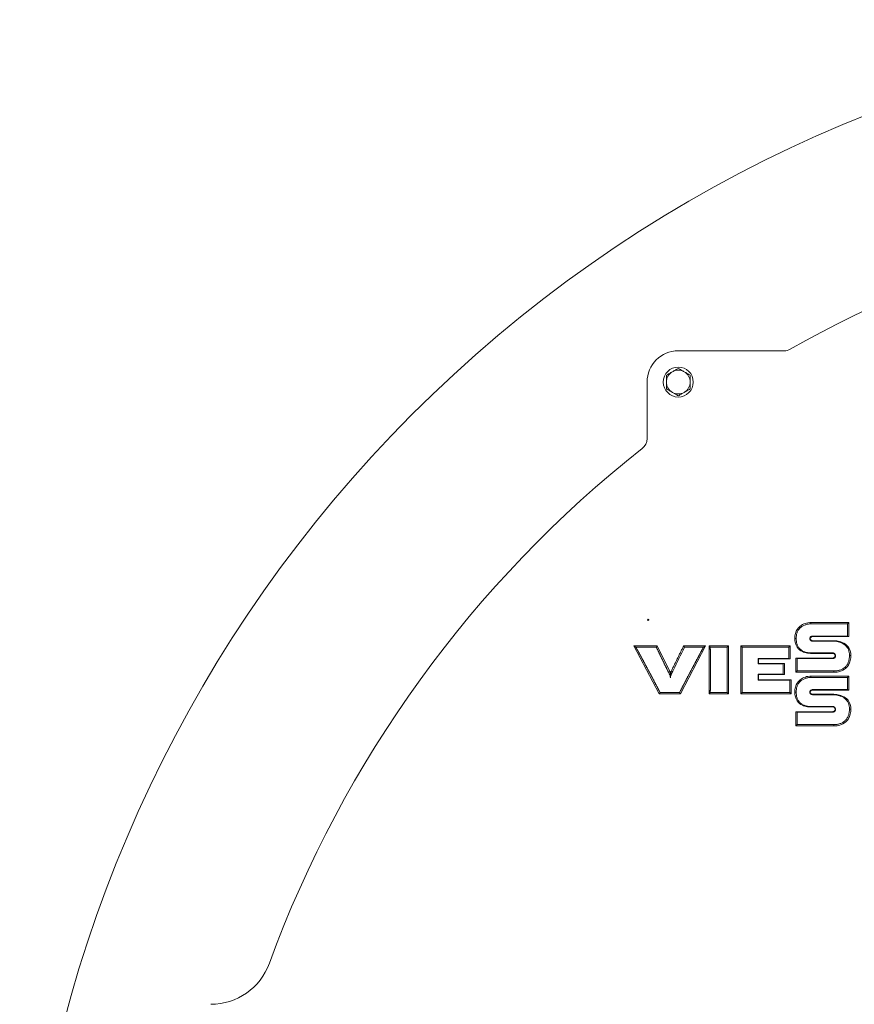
# Model space of a CAD drawing. Header units: millimetres. Extents: x 0 to 1189, y 0 to 841.
# Tile 23 of 27: x 924 to 977, y 624 to 687. Entities that reach past the tile are written whole.
import ezdxf

# ---------------------------------------------------------------- set-up
doc = ezdxf.new("R2010")
doc.units = ezdxf.units.MM
doc.layers.add('1', color=7, linetype='CONTINUOUS', true_color=0xffffff)

msp = doc.modelspace()

# ---------------------------------------------------------------- linework, layer by layer
at = {"layer": '1', "color": 18, "linetype": 'Continuous', "lineweight": 18}
for p, q in [((972.745, 665.885), (965.971, 665.885)), ((963.971, 663.885), (963.971, 660.264)), ((976.896, 648.499), (976.896, 647.607)), ((973.431, 647.474), (973.52, 647.474)), ((974.601, 647.607), (974.601, 647.636)), ((976.896, 647.607), (974.601, 647.607)), ((974.601, 647.335), (974.601, 647.305)), ((974.601, 647.335), (975.93, 647.335)), ((975.93, 647.305), (975.93, 647.335)), ((976.896, 647.607), (976.808, 647.636)), ((964.758, 643.939), (963.123, 646.999)), ((963.123, 646.999), (963.262, 646.916)), ((963.123, 646.999), (964.619, 646.999)), ((963.262, 646.916), (964.567, 646.916)), ((964.619, 646.999), (964.567, 646.916)), ((964.619, 646.999), (965.423, 645.358)), ((967.718, 646.999), (966.105, 643.939)), ((966.31, 646.999), (966.362, 646.916)), ((966.31, 646.999), (967.718, 646.999)), ((966.362, 646.916), (967.58, 646.916)), ((967.718, 646.999), (967.58, 646.916)), ((967.939, 643.943), (967.939, 646.999)), ((967.939, 646.999), (968.022, 646.916)), ((967.939, 646.999), (969.189, 646.999)), ((968.022, 646.916), (969.106, 646.916)), ((969.106, 646.916), (969.189, 646.999)), ((969.189, 646.999), (969.189, 643.943)), ((969.977, 643.943), (969.977, 646.999)), ((969.977, 646.999), (970.06, 646.916)), ((969.977, 646.999), (973.126, 646.999)), ((970.06, 646.916), (973.043, 646.916)), ((973.126, 646.999), (973.043, 646.916)), ((973.126, 646.999), (973.126, 646.173)), ((974.435, 646.526), (974.435, 646.555)), ((975.849, 646.527), (975.849, 646.557)), ((977.018, 646.395), (976.929, 646.395)), ((971.111, 645.876), (971.081, 645.846)), ((971.081, 645.846), (972.687, 645.846)), ((973.038, 646.202), (971.082, 646.202)), ((971.082, 646.202), (971.111, 646.173)), ((971.111, 646.173), (971.111, 645.876)), ((973.126, 646.173), (971.111, 646.173)), ((971.111, 645.876), (972.777, 645.876)), ((972.777, 645.876), (972.687, 645.846)), ((972.777, 645.876), (972.777, 645.171)), ((973.126, 646.173), (973.038, 646.202)), ((973.495, 646.224), (975.848, 646.224)), ((973.495, 646.224), (973.584, 646.195)), ((973.495, 645.316), (973.495, 646.224)), ((975.848, 646.224), (975.848, 646.195)), ((976.004, 646.363), (976.033, 646.363)), ((965.507, 645.358), (965.48, 645.303)), ((965.507, 645.358), (965.588, 645.319)), ((972.687, 645.199), (971.081, 645.199)), ((971.111, 645.169), (971.081, 645.199)), ((971.111, 645.169), (971.111, 644.829)), ((972.777, 645.171), (972.687, 645.199)), ((973.495, 645.316), (973.578, 645.398)), ((975.933, 645.316), (973.495, 645.316)), ((975.933, 645.316), (975.933, 645.398)), ((971.111, 644.829), (971.082, 644.8)), ((971.082, 644.8), (973.115, 644.8)), ((971.111, 644.829), (973.204, 644.829)), ((973.204, 644.829), (973.115, 644.8)), ((973.204, 644.829), (973.204, 643.943)), ((976.896, 645.069), (976.896, 644.177)), ((964.758, 643.939), (964.807, 644.022)), ((966.105, 643.939), (964.758, 643.939)), ((966.055, 644.022), (964.807, 644.022)), ((966.105, 643.939), (966.055, 644.022)), ((967.939, 643.943), (968.022, 644.026)), ((969.189, 643.943), (967.939, 643.943)), ((969.106, 644.026), (968.022, 644.026)), ((969.189, 643.943), (969.106, 644.026)), ((969.977, 643.943), (970.06, 644.026)), ((973.204, 643.943), (969.977, 643.943)), ((973.121, 644.026), (970.06, 644.026)), ((973.204, 643.943), (973.121, 644.026)), ((973.431, 644.044), (973.52, 644.044)), ((974.601, 644.177), (974.601, 644.206)), ((976.896, 644.177), (974.601, 644.177)), ((974.601, 643.905), (974.601, 643.876)), ((974.601, 643.905), (975.93, 643.905)), ((975.93, 643.876), (975.93, 643.905)), ((976.896, 644.177), (976.808, 644.206)), ((973.495, 642.794), (975.848, 642.794)), ((973.495, 642.794), (973.584, 642.765)), ((973.495, 641.886), (973.495, 642.794)), ((974.435, 643.096), (974.435, 643.125)), ((975.848, 642.794), (975.848, 642.765)), ((975.849, 643.098), (975.849, 643.127)), ((976.004, 642.933), (976.033, 642.933)), ((977.018, 642.965), (976.929, 642.965)), ((973.495, 641.886), (973.578, 641.969)), ((975.933, 641.886), (973.495, 641.886)), ((975.933, 641.886), (975.933, 641.969))]:
    msp.add_line(p, q, dxfattribs=at)
at = {"layer": '1', "color": 18, "linetype": 'Continuous', "lineweight": 13}
msp.add_line((965.342, 645.318), (965.423, 645.358), dxfattribs=at)
at = {"layer": '1', "color": 18, "linetype": 'Continuous', "lineweight": 18, "extrusion": (0, 0, -1)}
for centre, radius in [((-965.971, 663.885), 0.96), ((-964.051, 648.671), 0.04)]:
    msp.add_circle(centre, radius, dxfattribs=at)
at = {"layer": '1', "color": 18, "linetype": 'Continuous', "lineweight": 18}
for centre, radius, start, end in [((1009.811, 601.071), 86, 333.47991, 206.52009), ((965.971, 663.885), 2, 90, 180), ((965.971, 663.885), 0.76, 120, 180), ((965.971, 663.885), 0.76, 60, 120), ((965.971, 663.885), 0.76, 0, 60), ((965.971, 663.885), 0.76, 180, 240), ((965.971, 663.885), 0.76, 300, 0), ((965.971, 663.885), 0.76, 240, 300)]:
    msp.add_arc(centre, radius, start, end, dxfattribs=at)
at = {"layer": '1', "color": 18, "linetype": 'Continuous', "lineweight": 18, "extrusion": (0, 0, -1)}
for centre, radius, start, end in [((-1009.811, 601.071), 74.56, 60.53726, 88.5859), ((-972.745, 666.685), 0.8, 240.53726, 270), ((-963.171, 660.264), 0.8, 180, 231.76444), ((-1009.811, 601.071), 74.56, 20.10163, 51.76444), ((-936.037, 628.071), 4, 200.10163, 270)]:
    msp.add_arc(centre, radius, start, end, dxfattribs=at)
at = {"layer": '1', "color": 18, "linetype": 'Continuous', "lineweight": 18}
for points, knots in [([(965.591, 664.543), (965.623, 664.561), (965.656, 664.58), (965.72, 664.617), (965.752, 664.636), (965.847, 664.69), (965.909, 664.726), (965.971, 664.762)], [0, 0, 0, 0, 0.25, 0.25, 0.5, 0.5, 1, 1, 1, 1]), ([(965.971, 664.762), (966.033, 664.726), (966.096, 664.69), (966.222, 664.617), (966.286, 664.58), (966.351, 664.543)], [0, 0, 0, 0, 0.5, 0.5, 1, 1, 1, 1]), ([(965.211, 664.323), (965.273, 664.359), (965.336, 664.395), (965.462, 664.469), (965.526, 664.505), (965.591, 664.543)], [0, 0, 0, 0, 0.5, 0.5, 1, 1, 1, 1]), ([(965.211, 663.885), (965.211, 663.959), (965.211, 664.032), (965.211, 664.179), (965.211, 664.252), (965.211, 664.323)], [0, 0, 0, 0, 0.5, 0.5, 1, 1, 1, 1]), ([(966.351, 664.543), (966.383, 664.524), (966.416, 664.505), (966.48, 664.468), (966.512, 664.45), (966.607, 664.395), (966.669, 664.359), (966.731, 664.323)], [0, 0, 0, 0, 0.25, 0.25, 0.5, 0.5, 1, 1, 1, 1]), ([(966.731, 664.323), (966.731, 664.252), (966.731, 664.179), (966.731, 664.032), (966.731, 663.959), (966.731, 663.885)], [0, 0, 0, 0, 0.5, 0.5, 1, 1, 1, 1]), ([(965.211, 663.446), (965.211, 663.517), (965.211, 663.589), (965.211, 663.735), (965.211, 663.81), (965.211, 663.885)], [0, 0, 0, 0, 0.5, 0.5, 1, 1, 1, 1]), ([(965.591, 663.226), (965.559, 663.245), (965.526, 663.264), (965.462, 663.301), (965.431, 663.319), (965.336, 663.374), (965.273, 663.41), (965.211, 663.446)], [0, 0, 0, 0, 0.25, 0.25, 0.5, 0.5, 1, 1, 1, 1]), ([(966.731, 663.446), (966.669, 663.41), (966.606, 663.374), (966.48, 663.301), (966.416, 663.264), (966.351, 663.226)], [0, 0, 0, 0, 0.5, 0.5, 1, 1, 1, 1]), ([(966.731, 663.885), (966.731, 663.81), (966.731, 663.735), (966.731, 663.589), (966.731, 663.517), (966.731, 663.446)], [0, 0, 0, 0, 0.5, 0.5, 1, 1, 1, 1]), ([(965.971, 663.007), (965.909, 663.043), (965.846, 663.079), (965.72, 663.152), (965.656, 663.189), (965.591, 663.226)], [0, 0, 0, 0, 0.5, 0.5, 1, 1, 1, 1]), ([(966.351, 663.226), (966.319, 663.208), (966.286, 663.189), (966.222, 663.152), (966.191, 663.134), (966.096, 663.079), (966.033, 663.043), (965.971, 663.007)], [0, 0, 0, 0, 0.25, 0.25, 0.5, 0.5, 1, 1, 1, 1]), ([(973.431, 647.474), (973.431, 647.717), (973.49, 647.908), (973.676, 648.2), (973.8, 648.298), (974.047, 648.43), (974.17, 648.463), (974.361, 648.498), (974.433, 648.5), (974.445, 648.5), (974.445, 648.5), (974.445, 648.5)], [0, 0, 0, 0, 0.249828, 0.249828, 0.499656, 0.499656, 0.749485, 0.749485, 0.999313, 0.999313, 1, 1, 1, 1]), ([(973.52, 647.474), (973.519, 647.536), (973.523, 647.598), (973.536, 647.689), (973.542, 647.719), (973.556, 647.779), (973.565, 647.809), (973.595, 647.897), (973.621, 647.953), (973.67, 648.032), (973.689, 648.058), (973.728, 648.106), (973.769, 648.152), (973.816, 648.192), (973.865, 648.23), (973.891, 648.248), (973.97, 648.296), (974.026, 648.323), (974.112, 648.355), (974.142, 648.365), (974.201, 648.382), (974.232, 648.39), (974.292, 648.402), (974.323, 648.407), (974.384, 648.415), (974.415, 648.417), (974.446, 648.418)], [0, 0, 0, 0, 0.125, 0.125, 0.1875, 0.1875, 0.25, 0.25, 0.375, 0.375, 0.4375, 0.4375, 0.5, 0.5625, 0.5625, 0.625, 0.625, 0.75, 0.75, 0.8125, 0.8125, 0.875, 0.875, 0.9375, 0.9375, 1, 1, 1, 1]), ([(974.445, 648.5), (974.445, 648.5), (974.445, 648.5), (975.263, 648.5), (976.08, 648.5), (976.896, 648.499)], [0, 0, 0, 0, 0.000043, 0.000043, 1, 1, 1, 1]), ([(974.446, 648.418), (974.681, 648.418), (974.915, 648.418), (975.383, 648.418), (975.618, 648.417), (976.172, 648.417), (976.493, 648.417), (976.814, 648.417)], [0, 0, 0, 0, 0.296821, 0.296821, 0.593642, 0.593642, 1, 1, 1, 1]), ([(976.896, 648.499), (976.882, 648.485), (976.869, 648.472), (976.841, 648.444), (976.828, 648.431), (976.814, 648.417)], [0, 0, 0, 0, 0.5, 0.5, 1, 1, 1, 1]), ([(974.435, 646.526), (974.369, 646.526), (974.193, 646.54), (973.882, 646.62), (973.51, 646.925), (973.43, 647.284), (973.431, 647.474)], [0, 0, 0, 0, 0.130375, 0.354184, 0.628608, 1, 1, 1, 1]), ([(974.435, 646.555), (974.374, 646.555), (974.313, 646.561), (974.223, 646.576), (974.193, 646.582), (974.134, 646.597), (974.105, 646.605), (974.018, 646.635), (973.962, 646.661), (973.884, 646.708), (973.859, 646.725), (973.81, 646.763), (973.787, 646.783), (973.743, 646.826), (973.723, 646.848), (973.684, 646.896), (973.666, 646.921), (973.618, 646.999), (973.593, 647.055), (973.564, 647.142), (973.556, 647.172), (973.542, 647.231), (973.537, 647.261), (973.524, 647.352), (973.52, 647.412), (973.52, 647.474)], [0, 0, 0, 0, 0.125, 0.125, 0.1875, 0.1875, 0.25, 0.25, 0.375, 0.375, 0.4375, 0.4375, 0.5, 0.5, 0.5625, 0.5625, 0.625, 0.625, 0.75, 0.75, 0.8125, 0.8125, 0.875, 0.875, 1, 1, 1, 1]), ([(974.601, 647.636), (974.588, 647.636), (974.576, 647.635), (974.552, 647.632), (974.54, 647.63), (974.504, 647.621), (974.481, 647.611), (974.45, 647.591), (974.44, 647.583), (974.423, 647.565), (974.416, 647.555), (974.405, 647.532), (974.401, 647.521), (974.396, 647.496), (974.395, 647.484), (974.395, 647.459), (974.396, 647.447), (974.402, 647.423), (974.405, 647.411), (974.416, 647.389), (974.423, 647.378), (974.44, 647.36), (974.449, 647.352), (974.47, 647.338), (974.481, 647.332), (974.504, 647.322), (974.515, 647.318), (974.551, 647.309), (974.576, 647.306), (974.601, 647.305)], [0, 0, 0, 0, 0.0625, 0.0625, 0.125, 0.125, 0.25, 0.25, 0.3125, 0.3125, 0.375, 0.375, 0.4375, 0.4375, 0.5, 0.5, 0.5625, 0.5625, 0.625, 0.625, 0.6875, 0.6875, 0.75, 0.75, 0.8125, 0.8125, 0.875, 0.875, 1, 1, 1, 1]), ([(974.601, 647.607), (974.59, 647.607), (974.557, 647.605), (974.499, 647.591), (974.438, 647.551), (974.416, 647.473), (974.438, 647.392), (974.508, 647.346), (974.569, 647.335), (974.601, 647.335)], [0, 0, 0, 0, 0.062028, 0.184445, 0.326734, 0.496402, 0.671259, 0.81526, 1, 1, 1, 1]), ([(975.93, 647.335), (975.992, 647.333), (976.173, 647.315), (976.497, 647.239), (976.911, 646.962), (977.021, 646.588), (977.018, 646.395)], [0, 0, 0, 0, 0.117607, 0.353988, 0.639992, 1, 1, 1, 1]), ([(975.93, 647.305), (975.993, 647.304), (976.056, 647.296), (976.179, 647.275), (976.24, 647.26), (976.33, 647.231), (976.36, 647.22), (976.419, 647.196), (976.447, 647.183), (976.531, 647.139), (976.584, 647.105), (976.683, 647.024), (976.727, 646.98), (976.784, 646.904), (976.802, 646.877), (976.833, 646.822), (976.847, 646.794), (976.883, 646.707), (976.901, 646.645), (976.924, 646.521), (976.929, 646.458), (976.929, 646.395)], [0, 0, 0, 0, 0.125, 0.125, 0.25, 0.25, 0.3125, 0.3125, 0.375, 0.375, 0.5, 0.5, 0.625, 0.625, 0.6875, 0.6875, 0.75, 0.75, 0.875, 0.875, 1, 1, 1, 1]), ([(975.849, 646.557), (975.613, 646.556), (975.26, 646.556), (974.847, 646.555), (974.641, 646.555), (974.538, 646.555), (974.487, 646.555), (974.461, 646.555), (974.45, 646.555), (974.444, 646.555), (974.443, 646.555), (974.439, 646.555), (974.437, 646.555), (974.435, 646.555)], [0, 0, 0, 0, 0.5, 0.75, 0.875, 0.9375, 0.96875, 0.984375, 0.992188, 0.992188, 0.996094, 0.996094, 1, 1, 1, 1]), ([(975.849, 646.527), (975.381, 646.527), (974.914, 646.526), (974.446, 646.526), (974.444, 646.526), (974.441, 646.526), (974.435, 646.526)], [0, 0, 0, 0, 0.988719, 0.988719, 0.988719, 1, 1, 1, 1]), ([(976.033, 646.363), (976.034, 646.369), (976.034, 646.375), (976.034, 646.388), (976.033, 646.4), (976.03, 646.413), (976.029, 646.42), (976.028, 646.422), (976.027, 646.425), (976.026, 646.43), (976.025, 646.434), (976.021, 646.443), (976.017, 646.455), (976.011, 646.466), (976.006, 646.474), (976.004, 646.476), (976, 646.482), (975.998, 646.484), (975.993, 646.492), (975.985, 646.501), (975.975, 646.51), (975.968, 646.516), (975.966, 646.518), (975.961, 646.522), (975.958, 646.524), (975.95, 646.529), (975.939, 646.535), (975.928, 646.541), (975.919, 646.544), (975.916, 646.546), (975.912, 646.547), (975.91, 646.548), (975.907, 646.549), (975.906, 646.549), (975.898, 646.551), (975.886, 646.554), (975.874, 646.556), (975.861, 646.557), (975.855, 646.557), (975.849, 646.557)], [0, 0, 0, 0, 0.0625, 0.0625, 0.125, 0.1875, 0.1875, 0.203125, 0.203125, 0.21875, 0.25, 0.25, 0.3125, 0.375, 0.375, 0.40625, 0.40625, 0.4375, 0.4375, 0.5, 0.5625, 0.5625, 0.59375, 0.59375, 0.625, 0.625, 0.6875, 0.75, 0.75, 0.78125, 0.78125, 0.796875, 0.796875, 0.8125, 0.8125, 0.875, 0.9375, 0.9375, 1, 1, 1, 1]), ([(976.929, 646.395), (976.929, 646.328), (976.925, 646.262), (976.908, 646.131), (976.894, 646.066), (976.863, 645.971), (976.851, 645.939), (976.824, 645.878), (976.809, 645.849), (976.775, 645.792), (976.756, 645.764), (976.714, 645.712), (976.691, 645.687), (976.62, 645.617), (976.567, 645.576), (976.452, 645.506), (976.391, 645.479), (976.296, 645.447), (976.264, 645.438), (976.199, 645.423), (976.166, 645.416), (976.067, 645.401), (976, 645.396), (975.933, 645.398)], [0, 0, 0, 0, 0.125, 0.125, 0.25, 0.25, 0.3125, 0.3125, 0.375, 0.375, 0.4375, 0.4375, 0.5, 0.5, 0.625, 0.625, 0.75, 0.75, 0.8125, 0.8125, 0.875, 0.875, 1, 1, 1, 1]), ([(977.018, 646.395), (977.018, 646.185), (976.95, 645.788), (976.543, 645.423), (976.196, 645.328), (976.003, 645.314), (975.933, 645.316)], [0, 0, 0, 0, 0.380801, 0.658509, 0.881552, 1, 1, 1, 1]), ([(975.848, 646.195), (975.86, 646.195), (975.872, 646.196), (975.895, 646.2), (975.906, 646.202), (975.928, 646.209), (975.939, 646.213), (975.96, 646.224), (975.97, 646.23), (975.988, 646.245), (975.997, 646.254), (976.011, 646.272), (976.016, 646.283), (976.025, 646.305), (976.028, 646.316), (976.032, 646.339), (976.033, 646.351), (976.033, 646.363)], [0, 0, 0, 0, 0.125, 0.125, 0.25, 0.25, 0.375, 0.375, 0.5, 0.5, 0.625, 0.625, 0.75, 0.75, 0.875, 0.875, 1, 1, 1, 1]), ([(975.848, 646.224), (975.857, 646.224), (975.887, 646.227), (975.938, 646.241), (975.992, 646.283), (976.004, 646.333), (976.004, 646.363)], [0, 0, 0, 0, 0.117676, 0.352203, 0.636244, 1, 1, 1, 1]), ([(965.342, 645.318), (965.356, 645.29), (965.377, 645.248), (965.397, 645.206), (965.411, 645.177), (965.418, 645.163), (965.438, 645.121), (965.448, 645.091), (965.461, 645.031), (965.465, 644.999), (965.465, 644.968)], [0, 0, 0, 0, 0.25, 0.375, 0.375, 0.5, 0.5, 0.75, 0.75, 1, 1, 1, 1]), ([(965.465, 644.968), (965.465, 644.984), (965.467, 645.001), (965.47, 645.025), (965.471, 645.033), (965.473, 645.045), (965.474, 645.049), (965.475, 645.057), (965.478, 645.069), (965.481, 645.081), (965.486, 645.097), (965.488, 645.105), (965.496, 645.128), (965.502, 645.143), (965.509, 645.158)], [0, 0, 0, 0, 0.25, 0.25, 0.375, 0.375, 0.4375, 0.4375, 0.5, 0.625, 0.625, 0.75, 0.75, 1, 1, 1, 1]), ([(972.777, 645.171), (972.534, 645.17), (972.292, 645.17), (971.893, 645.17), (971.736, 645.17), (971.424, 645.17), (971.267, 645.17), (971.111, 645.169)], [0, 0, 0, 0, 0.43666, 0.43666, 0.71833, 0.71833, 1, 1, 1, 1]), ([(973.431, 644.044), (973.431, 644.287), (973.49, 644.478), (973.676, 644.77), (973.8, 644.869), (974.047, 645), (974.17, 645.033), (974.361, 645.069), (974.433, 645.07), (974.445, 645.071), (974.445, 645.071), (974.445, 645.071)], [0, 0, 0, 0, 0.249828, 0.249828, 0.499656, 0.499656, 0.749485, 0.749485, 0.999313, 0.999313, 1, 1, 1, 1]), ([(973.52, 644.044), (973.519, 644.106), (973.523, 644.168), (973.536, 644.259), (973.542, 644.289), (973.556, 644.35), (973.565, 644.379), (973.595, 644.468), (973.621, 644.524), (973.67, 644.602), (973.689, 644.628), (973.728, 644.676), (973.769, 644.722), (973.816, 644.762), (973.865, 644.8), (973.891, 644.818), (973.97, 644.867), (974.026, 644.893), (974.112, 644.926), (974.142, 644.935), (974.201, 644.953), (974.232, 644.96), (974.292, 644.972), (974.323, 644.977), (974.384, 644.985), (974.415, 644.988), (974.446, 644.988)], [0, 0, 0, 0, 0.125, 0.125, 0.1875, 0.1875, 0.25, 0.25, 0.375, 0.375, 0.4375, 0.4375, 0.5, 0.5625, 0.5625, 0.625, 0.625, 0.75, 0.75, 0.8125, 0.8125, 0.875, 0.875, 0.9375, 0.9375, 1, 1, 1, 1]), ([(974.445, 645.071), (974.445, 645.071), (974.445, 645.071), (975.263, 645.07), (976.08, 645.07), (976.896, 645.07)], [0, 0, 0, 0, 0.000043, 0.000043, 1, 1, 1, 1]), ([(974.446, 644.988), (974.681, 644.988), (974.915, 644.988), (975.383, 644.988), (975.618, 644.988), (976.172, 644.987), (976.493, 644.987), (976.814, 644.987)], [0, 0, 0, 0, 0.296821, 0.296821, 0.593642, 0.593642, 1, 1, 1, 1]), ([(976.896, 645.07), (976.882, 645.056), (976.869, 645.042), (976.841, 645.015), (976.828, 645.001), (976.814, 644.987)], [0, 0, 0, 0, 0.5, 0.5, 1, 1, 1, 1]), ([(974.435, 643.096), (974.369, 643.096), (974.193, 643.111), (973.882, 643.19), (973.51, 643.496), (973.43, 643.854), (973.431, 644.044)], [0, 0, 0, 0, 0.130375, 0.354184, 0.628608, 1, 1, 1, 1]), ([(974.435, 643.125), (974.374, 643.125), (974.313, 643.131), (974.223, 643.146), (974.193, 643.152), (974.134, 643.167), (974.105, 643.176), (974.018, 643.206), (973.962, 643.231), (973.884, 643.278), (973.859, 643.296), (973.81, 643.333), (973.787, 643.353), (973.743, 643.396), (973.723, 643.419), (973.684, 643.466), (973.666, 643.492), (973.618, 643.57), (973.593, 643.625), (973.564, 643.712), (973.556, 643.742), (973.542, 643.802), (973.537, 643.832), (973.524, 643.922), (973.52, 643.983), (973.52, 644.044)], [0, 0, 0, 0, 0.125, 0.125, 0.1875, 0.1875, 0.25, 0.25, 0.375, 0.375, 0.4375, 0.4375, 0.5, 0.5, 0.5625, 0.5625, 0.625, 0.625, 0.75, 0.75, 0.8125, 0.8125, 0.875, 0.875, 1, 1, 1, 1]), ([(974.601, 644.206), (974.588, 644.206), (974.576, 644.205), (974.552, 644.202), (974.54, 644.2), (974.504, 644.191), (974.481, 644.182), (974.45, 644.162), (974.44, 644.154), (974.423, 644.136), (974.416, 644.125), (974.405, 644.103), (974.401, 644.091), (974.396, 644.067), (974.395, 644.054), (974.395, 644.03), (974.396, 644.017), (974.402, 643.993), (974.405, 643.981), (974.416, 643.959), (974.423, 643.949), (974.44, 643.93), (974.449, 643.922), (974.47, 643.908), (974.481, 643.902), (974.504, 643.893), (974.515, 643.889), (974.551, 643.879), (974.576, 643.876), (974.601, 643.876)], [0, 0, 0, 0, 0.0625, 0.0625, 0.125, 0.125, 0.25, 0.25, 0.3125, 0.3125, 0.375, 0.375, 0.4375, 0.4375, 0.5, 0.5, 0.5625, 0.5625, 0.625, 0.625, 0.6875, 0.6875, 0.75, 0.75, 0.8125, 0.8125, 0.875, 0.875, 1, 1, 1, 1]), ([(974.601, 644.177), (974.59, 644.177), (974.557, 644.175), (974.499, 644.161), (974.438, 644.122), (974.416, 644.043), (974.438, 643.963), (974.508, 643.916), (974.569, 643.905), (974.601, 643.905)], [0, 0, 0, 0, 0.062028, 0.184445, 0.326734, 0.496402, 0.671259, 0.81526, 1, 1, 1, 1]), ([(975.93, 643.905), (975.992, 643.904), (976.173, 643.885), (976.497, 643.809), (976.911, 643.532), (977.021, 643.158), (977.018, 642.965)], [0, 0, 0, 0, 0.117607, 0.353988, 0.639992, 1, 1, 1, 1]), ([(975.93, 643.876), (975.993, 643.874), (976.056, 643.867), (976.179, 643.845), (976.24, 643.83), (976.33, 643.801), (976.36, 643.79), (976.419, 643.766), (976.447, 643.753), (976.531, 643.709), (976.584, 643.675), (976.683, 643.595), (976.727, 643.55), (976.784, 643.474), (976.802, 643.447), (976.833, 643.392), (976.847, 643.364), (976.883, 643.277), (976.901, 643.215), (976.924, 643.092), (976.929, 643.029), (976.929, 642.965)], [0, 0, 0, 0, 0.125, 0.125, 0.25, 0.25, 0.3125, 0.3125, 0.375, 0.375, 0.5, 0.5, 0.625, 0.625, 0.6875, 0.6875, 0.75, 0.75, 0.875, 0.875, 1, 1, 1, 1]), ([(975.849, 643.127), (975.613, 643.127), (975.26, 643.126), (974.847, 643.126), (974.641, 643.125), (974.538, 643.125), (974.487, 643.125), (974.461, 643.125), (974.45, 643.125), (974.444, 643.125), (974.443, 643.125), (974.439, 643.125), (974.437, 643.125), (974.435, 643.125)], [0, 0, 0, 0, 0.5, 0.75, 0.875, 0.9375, 0.96875, 0.984375, 0.992187, 0.992187, 0.996094, 0.996094, 1, 1, 1, 1]), ([(975.849, 643.098), (975.381, 643.097), (974.914, 643.097), (974.446, 643.096), (974.444, 643.096), (974.441, 643.096), (974.435, 643.096)], [0, 0, 0, 0, 0.988719, 0.988719, 0.988719, 1, 1, 1, 1]), ([(975.848, 642.765), (975.86, 642.766), (975.872, 642.767), (975.895, 642.77), (975.906, 642.773), (975.928, 642.779), (975.939, 642.784), (975.96, 642.794), (975.97, 642.801), (975.988, 642.816), (975.997, 642.824), (976.011, 642.843), (976.016, 642.853), (976.025, 642.875), (976.028, 642.886), (976.032, 642.91), (976.033, 642.921), (976.033, 642.933)], [0, 0, 0, 0, 0.125, 0.125, 0.25, 0.25, 0.375, 0.375, 0.5, 0.5, 0.625, 0.625, 0.75, 0.75, 0.875, 0.875, 1, 1, 1, 1]), ([(975.848, 642.794), (975.857, 642.794), (975.887, 642.797), (975.938, 642.811), (975.992, 642.853), (976.004, 642.903), (976.004, 642.933)], [0, 0, 0, 0, 0.117676, 0.352203, 0.636244, 1, 1, 1, 1]), ([(976.033, 642.933), (976.034, 642.939), (976.034, 642.946), (976.034, 642.958), (976.033, 642.971), (976.03, 642.983), (976.029, 642.991), (976.028, 642.992), (976.027, 642.995), (976.026, 643), (976.025, 643.004), (976.021, 643.013), (976.017, 643.025), (976.011, 643.036), (976.006, 643.044), (976.004, 643.047), (976, 643.052), (975.998, 643.055), (975.993, 643.062), (975.985, 643.072), (975.975, 643.08), (975.968, 643.086), (975.966, 643.088), (975.961, 643.092), (975.958, 643.094), (975.95, 643.099), (975.939, 643.106), (975.928, 643.111), (975.919, 643.115), (975.916, 643.116), (975.912, 643.117), (975.91, 643.118), (975.907, 643.119), (975.906, 643.119), (975.898, 643.122), (975.886, 643.125), (975.874, 643.126), (975.861, 643.127), (975.855, 643.127), (975.849, 643.127)], [0, 0, 0, 0, 0.0625, 0.0625, 0.125, 0.1875, 0.1875, 0.203125, 0.203125, 0.21875, 0.25, 0.25, 0.3125, 0.375, 0.375, 0.40625, 0.40625, 0.4375, 0.4375, 0.5, 0.5625, 0.5625, 0.59375, 0.59375, 0.625, 0.625, 0.6875, 0.75, 0.75, 0.78125, 0.78125, 0.796875, 0.796875, 0.8125, 0.8125, 0.875, 0.9375, 0.9375, 1, 1, 1, 1]), ([(976.929, 642.965), (976.929, 642.898), (976.925, 642.832), (976.908, 642.701), (976.894, 642.636), (976.863, 642.541), (976.851, 642.509), (976.824, 642.448), (976.809, 642.419), (976.775, 642.362), (976.756, 642.335), (976.714, 642.282), (976.691, 642.257), (976.62, 642.187), (976.567, 642.146), (976.452, 642.076), (976.391, 642.049), (976.296, 642.017), (976.264, 642.008), (976.199, 641.993), (976.166, 641.987), (976.067, 641.972), (976, 641.967), (975.933, 641.969)], [0, 0, 0, 0, 0.125, 0.125, 0.25, 0.25, 0.3125, 0.3125, 0.375, 0.375, 0.4375, 0.4375, 0.5, 0.5, 0.625, 0.625, 0.75, 0.75, 0.8125, 0.8125, 0.875, 0.875, 1, 1, 1, 1]), ([(977.018, 642.965), (977.018, 642.755), (976.95, 642.359), (976.543, 641.994), (976.196, 641.899), (976.003, 641.884), (975.933, 641.886)], [0, 0, 0, 0, 0.380801, 0.658509, 0.881552, 1, 1, 1, 1])]:
    msp.add_open_spline(points, degree=3, knots=knots, dxfattribs=at)
for points, degree in [([(974.445, 648.5), (974.446, 648.473), (974.446, 648.445), (974.446, 648.418)], 3), ([(976.808, 647.636), (976.072, 647.636), (975.337, 647.636), (974.601, 647.636)], 3), ([(974.601, 647.305), (975.044, 647.305), (975.487, 647.305), (975.93, 647.305)], 3), ([(965.507, 645.358), (965.909, 646.179), (966.31, 646.999)], 2), ([(965.662, 645.469), (965.897, 645.95), (966.131, 646.433), (966.362, 646.916)], 3), ([(976.004, 646.363), (976.008, 646.409), (975.976, 646.493), (975.891, 646.529), (975.849, 646.527)], 3), ([(973.584, 646.195), (974.338, 646.195), (975.093, 646.195), (975.848, 646.195)], 3), ([(965.465, 644.968), (965.465, 645.058), (965.465, 645.147), (965.465, 645.237)], 3), ([(965.48, 645.303), (965.49, 645.254), (965.5, 645.206), (965.509, 645.158)], 3), ([(965.588, 645.319), (965.613, 645.369), (965.637, 645.419), (965.662, 645.469)], 3), ([(975.933, 645.398), (975.148, 645.398), (974.363, 645.398), (973.578, 645.398)], 3), ([(974.445, 645.071), (974.446, 645.043), (974.446, 645.016), (974.446, 644.988)], 3), ([(976.808, 644.206), (976.072, 644.206), (975.337, 644.206), (974.601, 644.206)], 3), ([(974.601, 643.876), (975.044, 643.876), (975.487, 643.876), (975.93, 643.876)], 3), ([(973.584, 642.765), (974.338, 642.765), (975.093, 642.765), (975.848, 642.765)], 3), ([(976.004, 642.933), (976.008, 642.979), (975.976, 643.064), (975.891, 643.1), (975.849, 643.098)], 3), ([(975.933, 641.969), (975.148, 641.969), (974.363, 641.969), (973.578, 641.969)], 3)]:
    msp.add_open_spline(points, degree=degree, dxfattribs=at)
for points, weights in [([(976.814, 648.417), (976.811, 648.157), (976.809, 647.896), (976.808, 647.636)], [1, 0.999968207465, 0.999968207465, 1]), ([(964.043, 645.469), (963.785, 645.951), (963.525, 646.434), (963.262, 646.916)], [1, 0.999890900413, 0.999890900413, 1]), ([(964.567, 646.916), (964.798, 646.434), (965.032, 645.951), (965.268, 645.469)], [1, 0.999890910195, 0.999890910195, 1]), ([(967.58, 646.916), (967.321, 646.434), (967.064, 645.951), (966.81, 645.469)], [1, 0.999890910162, 0.999890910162, 1]), ([(968.029, 645.469), (968.029, 645.951), (968.026, 646.434), (968.022, 646.916)], [1, 0.999890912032, 0.999890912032, 1]), ([(969.106, 646.916), (969.101, 646.434), (969.099, 645.951), (969.099, 645.469)], [1, 0.999890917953, 0.999890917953, 1]), ([(970.067, 645.469), (970.067, 645.951), (970.064, 646.434), (970.06, 646.916)], [1, 0.999890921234, 0.999890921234, 1]), ([(973.043, 646.916), (973.04, 646.678), (973.039, 646.44), (973.038, 646.202)], [1, 0.999973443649, 0.999973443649, 1]), ([(971.082, 646.202), (971.082, 646.083), (971.082, 645.965), (971.081, 645.846)], [1, 0.99999341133, 0.99999341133, 1]), ([(972.687, 645.846), (972.687, 645.72), (972.687, 645.595), (972.687, 645.469)], [1, 0.999992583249, 0.999992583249, 1]), ([(973.578, 645.398), (973.58, 645.664), (973.582, 645.929), (973.584, 646.195)], [1, 0.999966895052, 0.999966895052, 1]), ([(964.807, 644.022), (964.555, 644.504), (964.3, 644.986), (964.043, 645.469)], [1, 0.999890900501, 0.999890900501, 1]), ([(965.268, 645.469), (965.293, 645.419), (965.317, 645.369), (965.342, 645.318)], [1, 0.999998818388, 0.999998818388, 1]), ([(965.509, 645.158), (965.536, 645.212), (965.562, 645.266), (965.588, 645.319)], [1, 0.999998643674, 0.999998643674, 1]), ([(966.81, 645.469), (966.555, 644.986), (966.304, 644.504), (966.055, 644.022)], [1, 0.999890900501, 0.999890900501, 1]), ([(968.022, 644.026), (968.026, 644.507), (968.029, 644.988), (968.029, 645.469)], [1, 0.999891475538, 0.999891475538, 1]), ([(969.099, 645.469), (969.099, 644.988), (969.101, 644.507), (969.106, 644.026)], [1, 0.999891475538, 0.999891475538, 1]), ([(970.06, 644.026), (970.064, 644.507), (970.067, 644.988), (970.067, 645.469)], [1, 0.999891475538, 0.999891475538, 1]), ([(971.081, 645.199), (971.081, 645.066), (971.081, 644.933), (971.082, 644.8)], [1, 0.999991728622, 0.999991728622, 1]), ([(972.687, 645.469), (972.687, 645.379), (972.687, 645.289), (972.687, 645.199)], [1, 0.999996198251, 0.999996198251, 1]), ([(973.115, 644.8), (973.116, 644.542), (973.118, 644.284), (973.121, 644.026)], [1, 0.999968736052, 0.999968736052, 1]), ([(976.814, 644.987), (976.811, 644.727), (976.809, 644.467), (976.808, 644.206)], [1, 0.99996820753, 0.99996820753, 1]), ([(973.578, 641.969), (973.58, 642.234), (973.582, 642.5), (973.584, 642.765)], [1, 0.999966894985, 0.999966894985, 1])]:
    msp.add_rational_spline(points, weights, degree=3, dxfattribs=at)
for points, weights, knots in [([(965.465, 645.237), (965.465, 645.237), (965.465, 645.272), (965.449, 645.304), (965.436, 645.331), (965.423, 645.358)], [1, 1, 0.978334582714, 1, 1, 1], [0, 0, 0, 0.000108, 0.532381, 0.532381, 1, 1, 1]), ([(965.48, 645.303), (965.466, 645.271), (965.465, 645.237), (965.465, 645.237)], [0.999988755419, 0.978532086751, 0.999999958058, 0.999999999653], [0, 0, 0, 0.999766, 1, 1, 1])]:
    msp.add_rational_spline(points, weights, degree=2, knots=knots, dxfattribs=at)

doc.saveas('drawing.dxf')
